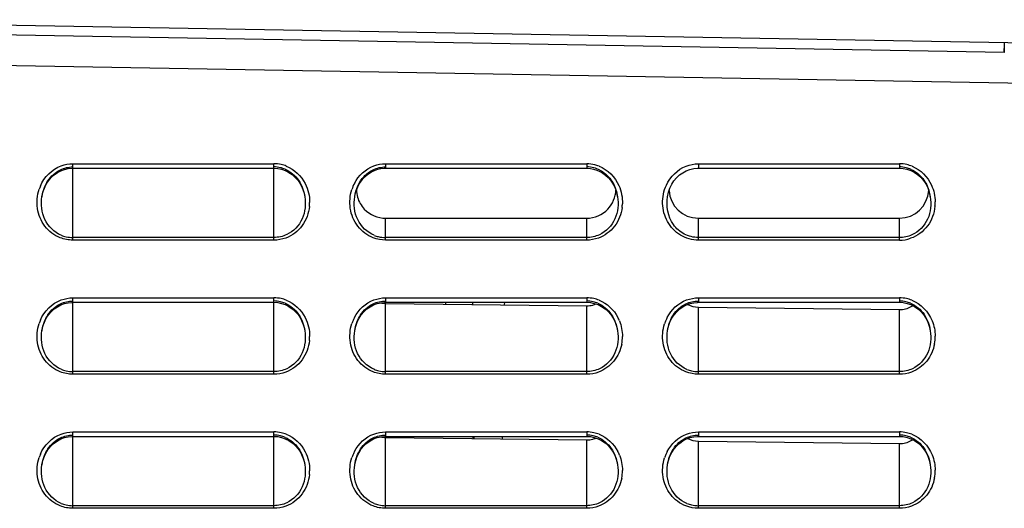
# Model space of a CAD drawing. Header units: millimetres. Extents: x 0 to 1200, y 0 to 1150.
# Tile 62 of 80: x 655 to 721, y 439 to 472. Entities that reach past the tile are written whole.
import ezdxf

# ---------------------------------------------------------------- set-up
doc = ezdxf.new("R2010")
doc.units = ezdxf.units.MM
doc.header["$LTSCALE"] = 74.962963
doc.layers.get('0').update_dxf_attribs({"linetype": 'CONTINUOUS'})

msp = doc.modelspace()

# ---------------------------------------------------------------- linework, layer by layer
at = {"color": 7, "linetype": 'CONTINUOUS'}
for p, q in [((724.461, 469.96), (632.795, 471.56)), ((721.436, 469.361), (632.786, 470.909)), ((721.436, 470.013), (721.436, 469.361)), ((721.436, 469.361), (721.443, 469.626)), ((724.361, 467.253), (632.744, 468.852)), ((658.107, 461.417), (658.352, 461.508)), ((658.352, 461.508), (658.604, 461.565)), ((658.604, 461.565), (658.861, 461.588)), ((658.861, 461.588), (658.911, 461.589)), ((658.911, 461.589), (672.411, 461.589)), ((672.411, 461.589), (672.665, 461.572)), ((672.665, 461.572), (672.924, 461.521)), ((672.924, 461.521), (673.176, 461.434)), ((678.974, 461.352), (679.175, 461.447)), ((679.175, 461.447), (679.383, 461.517)), ((679.383, 461.517), (679.595, 461.563)), ((679.595, 461.563), (679.807, 461.586)), ((679.807, 461.586), (679.911, 461.589)), ((679.911, 461.589), (693.411, 461.589)), ((693.411, 461.589), (693.452, 461.588)), ((693.452, 461.588), (693.665, 461.572)), ((693.665, 461.572), (693.879, 461.532)), ((693.879, 461.532), (694.091, 461.468)), ((694.091, 461.468), (694.297, 461.379)), ((700.099, 461.414), (700.344, 461.506)), ((700.344, 461.506), (700.598, 461.564)), ((700.598, 461.564), (700.856, 461.588)), ((700.856, 461.588), (700.911, 461.589)), ((700.911, 461.589), (714.411, 461.589)), ((714.411, 461.589), (714.658, 461.573)), ((714.658, 461.573), (714.916, 461.523)), ((714.916, 461.523), (715.167, 461.438)), ((657.279, 460.75), (657.456, 460.959)), ((657.456, 460.959), (657.656, 461.142)), ((657.656, 461.142), (657.873, 461.295)), ((657.873, 461.295), (658.107, 461.417)), ((673.176, 461.434), (673.416, 461.314)), ((673.416, 461.314), (673.641, 461.161)), ((673.641, 461.161), (673.848, 460.977)), ((673.848, 460.977), (674.031, 460.765)), ((678.283, 460.755), (678.433, 460.935)), ((678.433, 460.935), (678.6, 461.096)), ((678.6, 461.096), (678.781, 461.235)), ((678.781, 461.235), (678.974, 461.352)), ((694.297, 461.379), (694.495, 461.266)), ((694.495, 461.266), (694.682, 461.129)), ((694.682, 461.129), (694.855, 460.97)), ((694.855, 460.97), (695.012, 460.789)), ((695.012, 460.789), (695.151, 460.59)), ((699.274, 460.743), (699.45, 460.953)), ((699.45, 460.953), (699.649, 461.136)), ((699.649, 461.136), (699.866, 461.29)), ((699.866, 461.29), (700.099, 461.414)), ((715.167, 461.438), (715.407, 461.319)), ((715.407, 461.319), (715.632, 461.168)), ((715.632, 461.168), (715.839, 460.986)), ((715.839, 460.986), (716.024, 460.774)), ((656.904, 459.98), (657, 460.258)), ((657, 460.258), (657.126, 460.515)), ((657.126, 460.515), (657.279, 460.75)), ((674.031, 460.765), (674.189, 460.527)), ((674.189, 460.527), (674.318, 460.266)), ((674.318, 460.266), (674.417, 459.985)), ((677.947, 460.118), (678.038, 460.345)), ((678.038, 460.345), (678.151, 460.558)), ((678.151, 460.558), (678.283, 460.755)), ((695.151, 460.59), (695.27, 460.373)), ((695.27, 460.373), (695.367, 460.142)), ((695.367, 460.142), (695.44, 459.897)), ((698.902, 459.976), (698.998, 460.252)), ((698.998, 460.252), (699.122, 460.509)), ((699.122, 460.509), (699.274, 460.743)), ((716.024, 460.774), (716.183, 460.537)), ((716.183, 460.537), (716.314, 460.275)), ((716.314, 460.275), (716.415, 459.992)), ((656.839, 459.677), (656.904, 459.98)), ((656.839, 459.677), (656.841, 459.69)), ((674.417, 459.985), (674.483, 459.676)), ((674.481, 459.689), (674.483, 459.676)), ((677.839, 459.681), (677.878, 459.88)), ((677.839, 459.681), (677.841, 459.69)), ((677.878, 459.88), (677.947, 460.118)), ((695.44, 459.897), (695.482, 459.679)), ((695.481, 459.69), (695.482, 459.679)), ((698.838, 459.674), (698.902, 459.976)), ((716.415, 459.992), (716.483, 459.677)), ((716.481, 459.69), (716.483, 459.676)), ((679.911, 458.235), (693.411, 458.235)), ((700.911, 458.235), (714.411, 458.235)), ((657.656, 452.142), (657.873, 452.295)), ((657.873, 452.295), (658.107, 452.417)), ((658.107, 452.417), (658.352, 452.508)), ((658.352, 452.508), (658.604, 452.565)), ((658.604, 452.565), (658.861, 452.588)), ((658.861, 452.588), (658.911, 452.589)), ((658.911, 452.589), (672.411, 452.589)), ((672.411, 452.589), (672.665, 452.572)), ((672.665, 452.572), (672.924, 452.521)), ((672.924, 452.521), (673.176, 452.434)), ((673.176, 452.434), (673.416, 452.314)), ((673.416, 452.314), (673.641, 452.161)), ((678.657, 452.143), (678.874, 452.296)), ((678.874, 452.296), (679.107, 452.418)), ((679.107, 452.418), (679.352, 452.508)), ((679.352, 452.508), (679.604, 452.565)), ((679.604, 452.565), (679.861, 452.588)), ((679.861, 452.588), (679.911, 452.589)), ((679.911, 452.589), (693.411, 452.589)), ((679.911, 452.519), (693.411, 452.357)), ((685.761, 452.449), (685.761, 452.589)), ((693.411, 452.589), (693.665, 452.572)), ((693.665, 452.572), (693.924, 452.521)), ((693.924, 452.521), (694.176, 452.434)), ((694.176, 452.434), (694.417, 452.314)), ((694.417, 452.314), (694.642, 452.161)), ((699.657, 452.143), (699.875, 452.296)), ((699.875, 452.296), (700.108, 452.418)), ((700.108, 452.418), (700.353, 452.508)), ((700.353, 452.508), (700.605, 452.565)), ((700.605, 452.565), (700.862, 452.588)), ((700.862, 452.588), (700.911, 452.589)), ((700.911, 452.589), (714.411, 452.589)), ((700.911, 452.267), (714.411, 452.105)), ((714.411, 452.589), (714.666, 452.572)), ((714.666, 452.572), (714.925, 452.52)), ((714.925, 452.52), (715.177, 452.434)), ((715.177, 452.434), (715.418, 452.313)), ((715.418, 452.313), (715.643, 452.16)), ((657.126, 451.515), (657.279, 451.75)), ((657.279, 451.75), (657.456, 451.959)), ((657.456, 451.959), (657.656, 452.142)), ((673.641, 452.161), (673.848, 451.977)), ((673.848, 451.977), (674.031, 451.765)), ((674.031, 451.765), (674.189, 451.527)), ((674.189, 451.527), (674.318, 451.266)), ((678.127, 451.516), (678.279, 451.75)), ((678.279, 451.75), (678.457, 451.96)), ((678.457, 451.96), (678.657, 452.143)), ((694.642, 452.161), (694.848, 451.977)), ((694.848, 451.977), (695.032, 451.764)), ((695.032, 451.764), (695.189, 451.527)), ((695.189, 451.527), (695.318, 451.265)), ((699.127, 451.517), (699.28, 451.751)), ((699.28, 451.751), (699.458, 451.961)), ((699.458, 451.961), (699.657, 452.143)), ((715.643, 452.16), (715.849, 451.976)), ((715.849, 451.976), (716.032, 451.764)), ((716.032, 451.764), (716.189, 451.526)), ((716.189, 451.526), (716.319, 451.265)), ((656.839, 450.677), (656.904, 450.98)), ((656.904, 450.98), (657, 451.258)), ((657, 451.258), (657.126, 451.515)), ((674.318, 451.266), (674.417, 450.985)), ((674.417, 450.985), (674.483, 450.676)), ((677.839, 450.677), (677.904, 450.981)), ((677.904, 450.981), (678.001, 451.259)), ((678.001, 451.259), (678.127, 451.516)), ((695.318, 451.265), (695.417, 450.984)), ((695.417, 450.984), (695.483, 450.676)), ((698.839, 450.677), (698.904, 450.982)), ((698.904, 450.982), (699.001, 451.26)), ((699.001, 451.26), (699.127, 451.517)), ((716.319, 451.265), (716.417, 450.984)), ((716.417, 450.984), (716.483, 450.676)), ((656.839, 450.677), (656.841, 450.69)), ((674.481, 450.689), (674.483, 450.676)), ((677.839, 450.677), (677.841, 450.69)), ((695.481, 450.69), (695.483, 450.676)), ((698.839, 450.677), (698.841, 450.69)), ((716.481, 450.69), (716.483, 450.676)), ((657.279, 442.75), (657.456, 442.959)), ((657.456, 442.959), (657.656, 443.142)), ((657.656, 443.142), (657.873, 443.295)), ((657.873, 443.295), (658.107, 443.417)), ((658.107, 443.417), (658.352, 443.508)), ((658.352, 443.508), (658.604, 443.565)), ((658.604, 443.565), (658.861, 443.588)), ((658.861, 443.588), (658.911, 443.589)), ((658.911, 443.589), (672.411, 443.589)), ((672.411, 443.589), (672.665, 443.572)), ((672.665, 443.572), (672.924, 443.521)), ((672.924, 443.521), (673.176, 443.434)), ((673.176, 443.434), (673.416, 443.314)), ((673.416, 443.314), (673.641, 443.161)), ((673.641, 443.161), (673.848, 442.977)), ((673.848, 442.977), (674.031, 442.765)), ((678.279, 442.75), (678.457, 442.96)), ((678.457, 442.96), (678.657, 443.143)), ((678.657, 443.143), (678.874, 443.296)), ((678.874, 443.296), (679.107, 443.418)), ((679.107, 443.418), (679.352, 443.508)), ((679.352, 443.508), (679.604, 443.565)), ((679.604, 443.565), (679.861, 443.588)), ((679.861, 443.588), (679.911, 443.589)), ((679.911, 443.589), (693.411, 443.589)), ((679.911, 443.519), (693.411, 443.357)), ((685.761, 443.589), (685.761, 443.449)), ((685.808, 443.589), (685.808, 443.448)), ((693.411, 443.589), (693.665, 443.572)), ((693.665, 443.572), (693.924, 443.521)), ((693.924, 443.521), (694.176, 443.434)), ((694.176, 443.434), (694.417, 443.314)), ((694.417, 443.314), (694.642, 443.161)), ((694.642, 443.161), (694.848, 442.977)), ((694.848, 442.977), (695.032, 442.764)), ((699.28, 442.751), (699.458, 442.961)), ((699.458, 442.961), (699.657, 443.143)), ((699.657, 443.143), (699.875, 443.296)), ((699.875, 443.296), (700.108, 443.418)), ((700.108, 443.418), (700.353, 443.508)), ((700.353, 443.508), (700.605, 443.565)), ((700.605, 443.565), (700.862, 443.588)), ((700.862, 443.588), (700.911, 443.589)), ((700.911, 443.589), (714.411, 443.589)), ((700.911, 443.267), (714.411, 443.105)), ((714.411, 443.589), (714.666, 443.572)), ((714.666, 443.572), (714.925, 443.52)), ((714.925, 443.52), (715.177, 443.434)), ((715.177, 443.434), (715.418, 443.313)), ((715.418, 443.313), (715.643, 443.16)), ((715.643, 443.16), (715.849, 442.976)), ((715.849, 442.976), (716.032, 442.764)), ((657, 442.258), (657.126, 442.515)), ((657.126, 442.515), (657.279, 442.75)), ((674.031, 442.765), (674.189, 442.527)), ((674.189, 442.527), (674.318, 442.266)), ((678.001, 442.259), (678.127, 442.516)), ((678.127, 442.516), (678.279, 442.75)), ((695.032, 442.764), (695.189, 442.527)), ((695.189, 442.527), (695.318, 442.265)), ((699.001, 442.26), (699.127, 442.517)), ((699.127, 442.517), (699.28, 442.751)), ((716.032, 442.764), (716.189, 442.526)), ((716.189, 442.526), (716.319, 442.265)), ((656.839, 441.677), (656.904, 441.98)), ((656.839, 441.677), (656.841, 441.69)), ((656.904, 441.98), (657, 442.258)), ((674.318, 442.266), (674.417, 441.985)), ((674.417, 441.985), (674.483, 441.676)), ((674.481, 441.689), (674.483, 441.676)), ((677.839, 441.677), (677.904, 441.981)), ((677.839, 441.677), (677.841, 441.69)), ((677.904, 441.981), (678.001, 442.259)), ((695.318, 442.265), (695.417, 441.984)), ((695.417, 441.984), (695.483, 441.676)), ((695.481, 441.69), (695.483, 441.676)), ((698.839, 441.677), (698.904, 441.982)), ((698.839, 441.677), (698.841, 441.69)), ((698.904, 441.982), (699.001, 442.26)), ((716.319, 442.265), (716.417, 441.984)), ((716.417, 441.984), (716.483, 441.676)), ((716.481, 441.69), (716.483, 441.676))]:
    msp.add_line(p, q, dxfattribs=at)
at = {"color": 9, "linetype": 'CONTINUOUS'}
for p, q in [((658.911, 461.889), (672.411, 461.889)), ((658.911, 456.763), (658.911, 461.889)), ((672.411, 456.763), (672.411, 461.889)), ((679.911, 461.889), (693.411, 461.889)), ((679.911, 461.889), (679.911, 461.589)), ((693.411, 461.889), (693.411, 461.594)), ((693.411, 461.594), (693.411, 461.589)), ((700.911, 461.889), (714.411, 461.889)), ((700.911, 461.889), (700.911, 461.589)), ((714.411, 461.889), (714.411, 461.589)), ((698.838, 459.674), (698.841, 459.69)), ((679.911, 456.763), (679.911, 458.235)), ((693.411, 456.763), (693.411, 458.235)), ((700.911, 456.763), (700.911, 458.235)), ((714.411, 456.763), (714.411, 458.235)), ((672.411, 456.939), (658.911, 456.939)), ((693.411, 456.939), (679.911, 456.939)), ((714.411, 456.939), (700.911, 456.939)), ((672.411, 456.763), (658.911, 456.763)), ((693.411, 456.763), (679.911, 456.763)), ((714.411, 456.763), (700.911, 456.763)), ((658.911, 452.889), (672.411, 452.889)), ((658.911, 447.763), (658.911, 452.889)), ((672.411, 447.763), (672.411, 452.889)), ((679.911, 452.889), (693.411, 452.889)), ((679.911, 452.889), (679.911, 452.589)), ((693.411, 452.889), (693.411, 452.589)), ((700.911, 452.889), (714.411, 452.889)), ((700.911, 452.889), (700.911, 452.589)), ((714.411, 452.889), (714.411, 452.589)), ((679.911, 447.763), (679.911, 452.519)), ((683.926, 452.589), (683.926, 452.471)), ((687.902, 452.423), (687.907, 452.589)), ((693.411, 447.763), (693.411, 452.357)), ((700.911, 447.763), (700.911, 452.267)), ((714.411, 447.763), (714.411, 452.105)), ((672.411, 447.939), (658.911, 447.939)), ((672.411, 447.763), (658.911, 447.763)), ((693.411, 447.939), (679.911, 447.939)), ((693.411, 447.763), (679.911, 447.763)), ((714.411, 447.939), (700.911, 447.939)), ((714.411, 447.763), (700.911, 447.763)), ((658.911, 443.889), (672.411, 443.889)), ((658.911, 438.763), (658.911, 443.889)), ((672.411, 438.763), (672.411, 443.889)), ((679.911, 443.889), (693.411, 443.889)), ((679.911, 443.889), (679.911, 443.589)), ((693.411, 443.889), (693.411, 443.589)), ((700.911, 443.889), (714.411, 443.889)), ((700.911, 443.889), (700.911, 443.589)), ((714.411, 443.889), (714.411, 443.589)), ((679.911, 438.763), (679.911, 443.519)), ((685.824, 443.589), (685.824, 443.448)), ((687.753, 443.425), (687.754, 443.589)), ((693.411, 438.763), (693.411, 443.357)), ((700.911, 438.763), (700.911, 443.267)), ((714.411, 438.763), (714.411, 443.105)), ((672.411, 438.939), (658.911, 438.939)), ((672.411, 438.763), (658.911, 438.763)), ((693.411, 438.939), (679.911, 438.939)), ((693.411, 438.763), (679.911, 438.763)), ((714.411, 438.939), (700.911, 438.939)), ((714.411, 438.763), (700.911, 438.763))]:
    msp.add_line(p, q, dxfattribs=at)
for centre, radius, start, end in [((672.41, 459.612), 2.277, 77.58906, 89.97664), ((672.406, 459.598), 2.292, 68.54507, 77.56051), ((693.41, 459.609), 2.279, 76.25092, 89.96852), ((693.406, 459.598), 2.291, 68.64714, 76.2275), ((714.41, 459.61), 2.279, 77.18536, 89.96993), ((714.405, 459.596), 2.293, 67.78055, 77.15097), ((659.236, 459.327), 2.722, 157.04016, 161.83838), ((680.219, 459.333), 2.704, 152.79438, 162.33844), ((672.019, 459.304), 2.791, 354.36392, 359.64174), ((693.032, 459.303), 2.779, 352.81078, 358.03603), ((714.022, 459.304), 2.789, 354.57195, 0.53037), ((714.408, 459.099), 2.336, 270.07355, 288.74543), ((672.41, 450.612), 2.277, 77.58906, 89.97664), ((693.41, 450.612), 2.277, 77.6616, 89.97703), ((714.41, 450.612), 2.277, 77.73234, 89.9774), ((672.406, 450.598), 2.292, 68.54507, 77.56051), ((693.406, 450.598), 2.292, 68.6687, 77.63353), ((714.406, 450.598), 2.291, 68.78951, 77.70473), ((680.188, 450.347), 2.67, 152.55567, 157.28849), ((693.126, 450.343), 2.678, 21.85407, 27.44065), ((701.191, 450.346), 2.673, 152.78711, 157.53437), ((659.236, 450.327), 2.722, 157.04016, 161.83838), ((680.239, 450.326), 2.725, 157.28805, 162.10044), ((701.242, 450.325), 2.728, 157.53392, 162.36046), ((672.019, 450.304), 2.791, 354.36392, 359.64174), ((693.034, 450.303), 2.777, 349.30593, 359.93502), ((714.032, 450.303), 2.779, 349.52728, 0.21749), ((672.41, 441.612), 2.277, 77.58906, 89.97664), ((672.406, 441.598), 2.292, 68.54507, 77.56051), ((693.41, 441.612), 2.277, 77.6616, 89.97703), ((693.406, 441.598), 2.292, 68.6687, 77.63353), ((714.41, 441.612), 2.277, 77.73234, 89.9774), ((714.406, 441.598), 2.291, 68.78951, 77.70473), ((659.236, 441.327), 2.722, 157.04016, 161.83838), ((680.239, 441.326), 2.725, 157.28805, 162.10044), ((680.188, 441.347), 2.67, 152.55567, 157.28849), ((693.126, 441.343), 2.678, 21.85407, 27.44065), ((701.242, 441.325), 2.728, 157.53392, 162.36046), ((701.191, 441.346), 2.673, 152.78711, 157.53437), ((672.019, 441.304), 2.791, 354.36392, 359.64174), ((693.034, 441.303), 2.777, 349.30593, 359.93502), ((714.032, 441.303), 2.779, 349.52728, 0.21749)]:
    msp.add_arc(centre, radius, start, end, dxfattribs=at)
at = {"color": 7, "linetype": 'CONTINUOUS'}
for centre, radius, start, end in [((672.41, 459.732), 1.946, 76.83807, 89.97449), ((672.407, 459.723), 1.955, 67.25639, 76.80378), ((693.41, 459.73), 1.948, 75.41429, 89.96499), ((693.404, 459.717), 1.962, 63.1248, 75.36192), ((714.41, 459.73), 1.948, 76.40673, 89.9669), ((714.406, 459.722), 1.956, 66.44033, 76.36513), ((692.533, 459.229), 2.984, 8.88984, 13.12163), ((713.542, 459.232), 2.974, 12.03548, 14.82494), ((713.498, 459.222), 3.02, 8.91718, 12.04841), ((679.916, 460.206), 1.973, 209.9972, 223.33401), ((658.912, 458.988), 2.049, 247.66019, 257.08121), ((658.912, 458.991), 2.052, 257.11337, 269.97576), ((679.912, 458.987), 2.049, 248.18325, 255.95215), ((679.912, 458.991), 2.052, 255.9813, 269.97369), ((672.41, 450.732), 1.946, 76.83807, 89.97449), ((672.407, 450.723), 1.955, 67.25639, 76.80378), ((679.931, 454.057), 1.539, 257.09703, 269.24937), ((693.41, 450.732), 1.946, 76.91471, 89.97493), ((693.428, 453.912), 1.555, 269.3822, 284.48847), ((693.434, 453.891), 1.534, 284.46729, 293.12657), ((693.407, 450.723), 1.955, 67.38669, 76.88099), ((714.41, 450.732), 1.945, 76.9895, 89.97533), ((714.433, 453.673), 1.568, 284.49522, 299.30256), ((714.407, 450.723), 1.955, 67.51408, 76.95633), ((714.432, 453.671), 1.567, 299.35598, 303.7521), ((714.428, 453.694), 1.589, 269.3822, 284.48836), ((658.912, 449.988), 2.049, 247.66019, 257.08121), ((658.912, 449.991), 2.052, 257.11337, 269.97576), ((679.912, 449.988), 2.049, 247.76931, 257.14362), ((679.912, 449.991), 2.052, 257.17507, 269.97644), ((700.912, 449.988), 2.049, 247.87618, 257.20472), ((700.912, 449.99), 2.051, 257.23548, 269.97708), ((672.41, 441.732), 1.946, 76.83807, 89.97449), ((672.407, 441.723), 1.955, 67.25639, 76.80378), ((693.41, 441.732), 1.946, 76.91471, 89.97493), ((693.407, 441.723), 1.955, 67.38669, 76.88099), ((714.41, 441.732), 1.945, 76.9895, 89.97533), ((714.407, 441.723), 1.955, 67.51408, 76.95633), ((679.931, 445.057), 1.539, 257.09703, 269.24937), ((693.428, 444.912), 1.555, 269.3822, 284.48847), ((693.434, 444.891), 1.534, 284.46729, 293.12657), ((714.428, 444.694), 1.589, 269.3822, 284.48836), ((714.433, 444.673), 1.568, 284.49522, 299.30256), ((714.432, 444.671), 1.567, 299.35598, 303.7521), ((658.912, 440.988), 2.049, 247.66019, 257.08121), ((658.912, 440.991), 2.052, 257.11337, 269.97576), ((679.912, 440.988), 2.049, 247.76931, 257.14362), ((679.912, 440.991), 2.052, 257.17507, 269.97644), ((700.912, 440.988), 2.049, 247.87618, 257.20472), ((700.912, 440.99), 2.051, 257.23548, 269.97708)]:
    msp.add_arc(centre, radius, start, end, dxfattribs=at)
for centre, major_axis, start_param, end_param in [((700.911, 460.202), (-1.967, 0), 6.332845, 7.853982), ((714.411, 460.202), (0, -1.967), 6.283185, 7.804528)]:
    msp.add_ellipse(centre, major_axis=major_axis, ratio=1, start_param=start_param, end_param=end_param, dxfattribs=at)
at = {"color": 9, "linetype": 'CONTINUOUS'}
for points in [[(656.73, 460.389), (656.984, 460.988), (657.518, 461.526), (658.129, 461.75)], [(658.129, 461.75), (658.377, 461.841), (658.646, 461.889), (658.911, 461.889)], [(673.244, 461.73), (673.778, 461.521), (674.249, 461.074), (674.511, 460.563)], [(677.814, 460.569), (678.083, 461.091), (678.572, 461.544), (679.122, 461.747)], [(679.122, 461.747), (679.373, 461.84), (679.644, 461.889), (679.911, 461.889)], [(694.24, 461.732), (694.817, 461.506), (695.32, 461), (695.572, 460.434)], [(698.76, 460.457), (699.015, 461.015), (699.514, 461.512), (700.086, 461.734)], [(700.086, 461.734), (700.347, 461.835), (700.631, 461.889), (700.911, 461.889)], [(715.272, 461.719), (715.83, 461.492), (716.313, 461.003), (716.562, 460.456)], [(656.541, 458.895), (656.478, 459.319), (656.516, 459.768), (656.65, 460.175)], [(674.511, 460.563), (674.71, 460.174), (674.813, 459.723), (674.811, 459.286)], [(677.54, 458.899), (677.479, 459.314), (677.515, 459.754), (677.642, 460.153)], [(695.572, 460.434), (695.742, 460.054), (695.823, 459.624), (695.809, 459.207)], [(716.562, 460.456), (716.722, 460.106), (716.807, 459.714), (716.811, 459.33)], [(658.911, 456.763), (658.624, 456.763), (658.333, 456.818), (658.066, 456.922)], [(673.213, 456.906), (672.958, 456.812), (672.682, 456.763), (672.411, 456.763)], [(679.911, 456.763), (679.631, 456.763), (679.347, 456.815), (679.085, 456.914)], [(694.196, 456.9), (693.946, 456.81), (693.676, 456.763), (693.411, 456.763)], [(658.129, 452.75), (658.377, 452.841), (658.646, 452.889), (658.911, 452.889)], [(679.125, 452.749), (679.375, 452.84), (679.645, 452.889), (679.911, 452.889)], [(700.122, 452.747), (700.373, 452.84), (700.644, 452.889), (700.911, 452.889)], [(656.73, 451.389), (656.984, 451.988), (657.518, 452.526), (658.129, 452.75)], [(673.244, 452.73), (673.778, 452.521), (674.249, 452.074), (674.511, 451.563)], [(677.819, 451.578), (678.088, 452.097), (678.576, 452.547), (679.125, 452.749)], [(694.239, 452.732), (694.771, 452.525), (695.24, 452.084), (695.503, 451.578)], [(698.814, 451.568), (699.082, 452.09), (699.571, 452.544), (700.122, 452.747)], [(715.235, 452.734), (715.839, 452.5), (716.36, 451.956), (716.605, 451.356)], [(674.511, 451.563), (674.71, 451.174), (674.813, 450.723), (674.811, 450.286)], [(656.541, 449.895), (656.478, 450.319), (656.516, 450.768), (656.65, 451.175)], [(677.543, 449.878), (677.478, 450.303), (677.514, 450.755), (677.646, 451.163)], [(695.612, 451.34), (695.743, 451.013), (695.811, 450.653), (695.811, 450.3)], [(698.546, 449.862), (698.477, 450.288), (698.511, 450.741), (698.642, 451.152)], [(716.605, 451.356), (716.739, 451.028), (716.81, 450.668), (716.811, 450.314)], [(658.911, 447.763), (658.624, 447.763), (658.333, 447.818), (658.066, 447.922)], [(673.213, 447.906), (672.958, 447.812), (672.682, 447.763), (672.411, 447.763)], [(679.911, 447.763), (679.626, 447.763), (679.336, 447.817), (679.07, 447.92)], [(694.215, 447.907), (693.96, 447.812), (693.683, 447.763), (693.411, 447.763)], [(700.911, 447.763), (700.627, 447.763), (700.338, 447.817), (700.074, 447.919)], [(715.217, 447.907), (714.961, 447.812), (714.684, 447.763), (714.411, 447.763)], [(656.73, 442.389), (656.984, 442.988), (657.518, 443.526), (658.129, 443.75)], [(658.129, 443.75), (658.377, 443.841), (658.646, 443.889), (658.911, 443.889)], [(673.244, 443.73), (673.778, 443.521), (674.249, 443.074), (674.511, 442.563)], [(677.819, 442.578), (678.088, 443.097), (678.576, 443.547), (679.125, 443.749)], [(679.125, 443.749), (679.375, 443.84), (679.645, 443.889), (679.911, 443.889)], [(694.239, 443.732), (694.771, 443.525), (695.24, 443.084), (695.503, 442.578)], [(698.814, 442.568), (699.082, 443.09), (699.571, 443.544), (700.122, 443.747)], [(700.122, 443.747), (700.373, 443.84), (700.644, 443.889), (700.911, 443.889)], [(715.235, 443.734), (715.839, 443.5), (716.36, 442.956), (716.605, 442.356)], [(674.511, 442.563), (674.71, 442.174), (674.813, 441.723), (674.811, 441.286)], [(695.612, 442.34), (695.743, 442.013), (695.811, 441.653), (695.811, 441.3)], [(716.605, 442.356), (716.739, 442.028), (716.81, 441.668), (716.811, 441.314)], [(656.541, 440.895), (656.478, 441.319), (656.516, 441.768), (656.65, 442.175)], [(677.543, 440.878), (677.478, 441.303), (677.514, 441.755), (677.646, 442.163)], [(698.546, 440.862), (698.477, 441.288), (698.511, 441.741), (698.642, 442.152)], [(658.911, 438.763), (658.624, 438.763), (658.333, 438.818), (658.066, 438.922)], [(673.213, 438.906), (672.958, 438.812), (672.682, 438.763), (672.411, 438.763)], [(679.911, 438.763), (679.626, 438.763), (679.336, 438.817), (679.07, 438.92)], [(694.215, 438.907), (693.96, 438.812), (693.683, 438.763), (693.411, 438.763)], [(700.911, 438.763), (700.627, 438.763), (700.338, 438.817), (700.074, 438.919)], [(715.217, 438.907), (714.961, 438.812), (714.684, 438.763), (714.411, 438.763)]]:
    msp.add_open_spline(points, degree=3, dxfattribs=at)
at = {"color": 7, "linetype": 'CONTINUOUS'}
for points, knots in [([(656.841, 459.69), (656.898, 460.061), (657.149, 460.795), (657.739, 461.329), (658.079, 461.49)], [0, 0, 0, 0, 0.499853, 1, 1, 1, 1]), ([(673.162, 461.526), (673.522, 461.375), (674.155, 460.837), (674.421, 460.074), (674.481, 459.69)], [0, 0, 0, 0, 0.500078, 1, 1, 1, 1]), ([(694.291, 461.466), (694.586, 461.317), (695.104, 460.857), (695.364, 460.228), (695.439, 459.906)], [0, 0, 0, 0, 0.500343, 1, 1, 1, 1]), ([(715.188, 461.515), (715.495, 461.381), (716.045, 460.943), (716.332, 460.316), (716.417, 459.993)], [0, 0, 0, 0, 0.500295, 1, 1, 1, 1]), ([(658.133, 457.093), (657.662, 457.286), (656.852, 458.084), (656.762, 459.171), (656.839, 459.677)], [0, 0, 0, 0, 0.499222, 1, 1, 1, 1]), ([(674.483, 459.676), (674.557, 459.186), (674.478, 458.137), (673.727, 457.343), (673.28, 457.133)], [0, 0, 0, 0, 0.500723, 1, 1, 1, 1]), ([(679.151, 457.086), (678.674, 457.276), (677.852, 458.075), (677.762, 459.171), (677.839, 459.681)], [0, 0, 0, 0, 0.499076, 1, 1, 1, 1]), ([(695.483, 459.679), (695.558, 459.186), (695.477, 458.129), (694.715, 457.332), (694.262, 457.125)], [0, 0, 0, 0, 0.500758, 1, 1, 1, 1]), ([(716.483, 459.676), (716.559, 459.18), (716.474, 458.116), (715.701, 457.321), (715.245, 457.117)], [0, 0, 0, 0, 0.500774, 1, 1, 1, 1]), ([(656.841, 450.69), (656.898, 451.061), (657.149, 451.795), (657.739, 452.329), (658.079, 452.49)], [0, 0, 0, 0, 0.499853, 1, 1, 1, 1]), ([(673.162, 452.526), (673.522, 452.375), (674.155, 451.837), (674.421, 451.074), (674.481, 450.69)], [0, 0, 0, 0, 0.500078, 1, 1, 1, 1]), ([(677.841, 450.69), (677.898, 451.06), (678.149, 451.793), (678.737, 452.328), (679.075, 452.489)], [0, 0, 0, 0, 0.499849, 1, 1, 1, 1]), ([(694.158, 452.528), (694.519, 452.378), (695.154, 451.839), (695.421, 451.075), (695.481, 450.69)], [0, 0, 0, 0, 0.500067, 1, 1, 1, 1]), ([(698.841, 450.69), (698.898, 451.059), (699.148, 451.791), (699.734, 452.326), (700.072, 452.487)], [0, 0, 0, 0, 0.499845, 1, 1, 1, 1]), ([(715.154, 452.529), (715.516, 452.38), (716.153, 451.842), (716.421, 451.076), (716.481, 450.69)], [0, 0, 0, 0, 0.500057, 1, 1, 1, 1]), ([(658.133, 448.093), (657.662, 448.286), (656.852, 449.084), (656.762, 450.171), (656.839, 450.677)], [0, 0, 0, 0, 0.499222, 1, 1, 1, 1]), ([(674.483, 450.676), (674.557, 450.186), (674.478, 449.137), (673.727, 448.343), (673.28, 448.133)], [0, 0, 0, 0, 0.500723, 1, 1, 1, 1]), ([(679.137, 448.091), (678.664, 448.284), (677.852, 449.082), (677.762, 450.17), (677.839, 450.677)], [0, 0, 0, 0, 0.499209, 1, 1, 1, 1]), ([(695.483, 450.676), (695.557, 450.186), (695.478, 449.139), (694.729, 448.344), (694.282, 448.134)], [0, 0, 0, 0, 0.500723, 1, 1, 1, 1]), ([(700.14, 448.09), (699.667, 448.282), (698.852, 449.079), (698.762, 450.17), (698.839, 450.677)], [0, 0, 0, 0, 0.499196, 1, 1, 1, 1]), ([(716.483, 450.676), (716.557, 450.187), (716.478, 449.14), (715.731, 448.346), (715.285, 448.135)], [0, 0, 0, 0, 0.500724, 1, 1, 1, 1]), ([(656.841, 441.69), (656.898, 442.061), (657.149, 442.795), (657.739, 443.329), (658.079, 443.49)], [0, 0, 0, 0, 0.499853, 1, 1, 1, 1]), ([(673.162, 443.526), (673.522, 443.375), (674.155, 442.837), (674.421, 442.074), (674.481, 441.69)], [0, 0, 0, 0, 0.500078, 1, 1, 1, 1]), ([(677.841, 441.69), (677.898, 442.06), (678.149, 442.793), (678.737, 443.328), (679.075, 443.489)], [0, 0, 0, 0, 0.499849, 1, 1, 1, 1]), ([(694.158, 443.528), (694.519, 443.378), (695.154, 442.839), (695.421, 442.075), (695.481, 441.69)], [0, 0, 0, 0, 0.500067, 1, 1, 1, 1]), ([(698.841, 441.69), (698.898, 442.059), (699.148, 442.791), (699.734, 443.326), (700.072, 443.487)], [0, 0, 0, 0, 0.499845, 1, 1, 1, 1]), ([(715.154, 443.529), (715.516, 443.38), (716.153, 442.842), (716.421, 442.076), (716.481, 441.69)], [0, 0, 0, 0, 0.500057, 1, 1, 1, 1]), ([(658.133, 439.093), (657.662, 439.286), (656.852, 440.084), (656.762, 441.171), (656.839, 441.677)], [0, 0, 0, 0, 0.499222, 1, 1, 1, 1]), ([(674.483, 441.676), (674.557, 441.186), (674.478, 440.137), (673.727, 439.343), (673.28, 439.133)], [0, 0, 0, 0, 0.500723, 1, 1, 1, 1]), ([(679.137, 439.091), (678.664, 439.284), (677.852, 440.082), (677.762, 441.17), (677.839, 441.677)], [0, 0, 0, 0, 0.499209, 1, 1, 1, 1]), ([(695.483, 441.676), (695.557, 441.186), (695.478, 440.139), (694.729, 439.344), (694.282, 439.134)], [0, 0, 0, 0, 0.500723, 1, 1, 1, 1]), ([(700.14, 439.09), (699.667, 439.282), (698.852, 440.079), (698.762, 441.17), (698.839, 441.677)], [0, 0, 0, 0, 0.499196, 1, 1, 1, 1]), ([(716.483, 441.676), (716.557, 441.187), (716.478, 440.14), (715.731, 439.346), (715.285, 439.135)], [0, 0, 0, 0, 0.500724, 1, 1, 1, 1])]:
    msp.add_open_spline(points, degree=3, knots=knots, dxfattribs=at)
for points in [[(658.079, 461.49), (658.336, 461.612), (658.626, 461.677), (658.911, 461.677)], [(678.461, 461.036), (678.633, 461.221), (678.844, 461.378), (679.072, 461.487)], [(679.072, 461.487), (679.331, 461.611), (679.624, 461.677), (679.911, 461.677)], [(677.84, 459.69), (677.916, 460.178), (678.125, 460.674), (678.461, 461.036)], [(677.946, 460.121), (677.959, 459.808), (678.051, 459.49), (678.207, 459.219)], [(694.841, 458.852), (695.155, 459.185), (695.356, 459.66), (695.376, 460.118)], [(678.481, 458.852), (678.837, 458.474), (679.392, 458.235), (679.911, 458.235)], [(693.411, 458.235), (693.93, 458.235), (694.484, 458.474), (694.841, 458.852)], [(673.28, 457.133), (673.011, 457.007), (672.708, 456.939), (672.411, 456.939)], [(694.262, 457.125), (693.998, 457.004), (693.701, 456.939), (693.411, 456.939)], [(715.245, 457.117), (714.985, 457.001), (714.695, 456.939), (714.411, 456.939)], [(658.079, 452.49), (658.336, 452.612), (658.626, 452.677), (658.911, 452.677)], [(679.075, 452.489), (679.333, 452.611), (679.625, 452.677), (679.911, 452.677)], [(700.072, 452.487), (700.331, 452.611), (700.624, 452.677), (700.911, 452.677)], [(700.197, 452.448), (700.414, 452.334), (700.665, 452.27), (700.911, 452.267)], [(673.28, 448.133), (673.011, 448.007), (672.708, 447.939), (672.411, 447.939)], [(694.282, 448.134), (694.013, 448.007), (693.708, 447.939), (693.411, 447.939)], [(715.285, 448.135), (715.015, 448.008), (714.709, 447.939), (714.411, 447.939)], [(658.079, 443.49), (658.336, 443.612), (658.626, 443.677), (658.911, 443.677)], [(679.075, 443.489), (679.333, 443.611), (679.625, 443.677), (679.911, 443.677)], [(700.072, 443.487), (700.331, 443.611), (700.624, 443.677), (700.911, 443.677)], [(700.197, 443.448), (700.414, 443.334), (700.665, 443.27), (700.911, 443.267)], [(673.28, 439.133), (673.011, 439.007), (672.708, 438.939), (672.411, 438.939)], [(694.282, 439.134), (694.013, 439.007), (693.708, 438.939), (693.411, 438.939)], [(715.285, 439.135), (715.015, 439.008), (714.709, 438.939), (714.411, 438.939)]]:
    msp.add_open_spline(points, degree=3, dxfattribs=at)
at = {"color": 9, "linetype": 'CONTINUOUS'}
for points, knots in [([(700.911, 456.763), (700.493, 456.763), (699.64, 457.001), (698.743, 457.959), (698.414, 459.22), (698.585, 460.075), (698.76, 460.457)], [0, 0, 0, 0, 0.249278, 0.499056, 0.749512, 1, 1, 1, 1]), ([(700.911, 456.939), (700.587, 456.939), (699.928, 457.1), (698.926, 457.973), (698.743, 459.046), (698.838, 459.674)], [0, 0, 0, 0, 0.252392, 0.504993, 1, 1, 1, 1]), ([(658.066, 456.922), (657.665, 457.078), (656.94, 457.631), (656.604, 458.468), (656.541, 458.895)], [0, 0, 0, 0, 0.499297, 1, 1, 1, 1]), ([(674.797, 459.029), (674.752, 458.571), (674.425, 457.658), (673.643, 457.064), (673.213, 456.906)], [0, 0, 0, 0, 0.500812, 1, 1, 1, 1]), ([(679.085, 456.914), (678.68, 457.069), (677.943, 457.622), (677.604, 458.468), (677.54, 458.899)], [0, 0, 0, 0, 0.499278, 1, 1, 1, 1]), ([(695.789, 458.955), (695.732, 458.507), (695.391, 457.622), (694.619, 457.052), (694.196, 456.9)], [0, 0, 0, 0, 0.500769, 1, 1, 1, 1]), ([(716.798, 459.04), (716.754, 458.571), (716.416, 457.634), (715.603, 457.038), (715.159, 456.886)], [0, 0, 0, 0, 0.500919, 1, 1, 1, 1]), ([(658.066, 447.922), (657.665, 448.078), (656.94, 448.631), (656.604, 449.468), (656.541, 449.895)], [0, 0, 0, 0, 0.499297, 1, 1, 1, 1]), ([(674.797, 450.029), (674.752, 449.571), (674.425, 448.658), (673.643, 448.064), (673.213, 447.906)], [0, 0, 0, 0, 0.500812, 1, 1, 1, 1]), ([(679.07, 447.92), (678.671, 448.075), (677.947, 448.622), (677.609, 449.454), (677.543, 449.878)], [0, 0, 0, 0, 0.499303, 1, 1, 1, 1]), ([(695.763, 449.788), (695.684, 449.375), (695.328, 448.571), (694.608, 448.052), (694.215, 447.907)], [0, 0, 0, 0, 0.500639, 1, 1, 1, 1]), ([(700.074, 447.919), (699.676, 448.073), (698.955, 448.615), (698.614, 449.441), (698.546, 449.862)], [0, 0, 0, 0, 0.49931, 1, 1, 1, 1]), ([(716.765, 449.798), (716.688, 449.383), (716.333, 448.576), (715.612, 448.054), (715.217, 447.907)], [0, 0, 0, 0, 0.500646, 1, 1, 1, 1]), ([(674.797, 441.029), (674.752, 440.571), (674.425, 439.658), (673.643, 439.064), (673.213, 438.906)], [0, 0, 0, 0, 0.500812, 1, 1, 1, 1]), ([(658.066, 438.922), (657.665, 439.078), (656.94, 439.631), (656.604, 440.468), (656.541, 440.895)], [0, 0, 0, 0, 0.499297, 1, 1, 1, 1]), ([(679.07, 438.92), (678.671, 439.075), (677.947, 439.622), (677.609, 440.454), (677.543, 440.878)], [0, 0, 0, 0, 0.499303, 1, 1, 1, 1]), ([(695.763, 440.788), (695.684, 440.375), (695.328, 439.571), (694.608, 439.052), (694.215, 438.907)], [0, 0, 0, 0, 0.500639, 1, 1, 1, 1]), ([(700.074, 438.919), (699.676, 439.073), (698.955, 439.615), (698.614, 440.441), (698.546, 440.862)], [0, 0, 0, 0, 0.49931, 1, 1, 1, 1]), ([(716.765, 440.798), (716.688, 440.383), (716.333, 439.576), (715.612, 439.054), (715.217, 438.907)], [0, 0, 0, 0, 0.500646, 1, 1, 1, 1])]:
    msp.add_open_spline(points, degree=3, knots=knots, dxfattribs=at)

doc.saveas('drawing.dxf')
